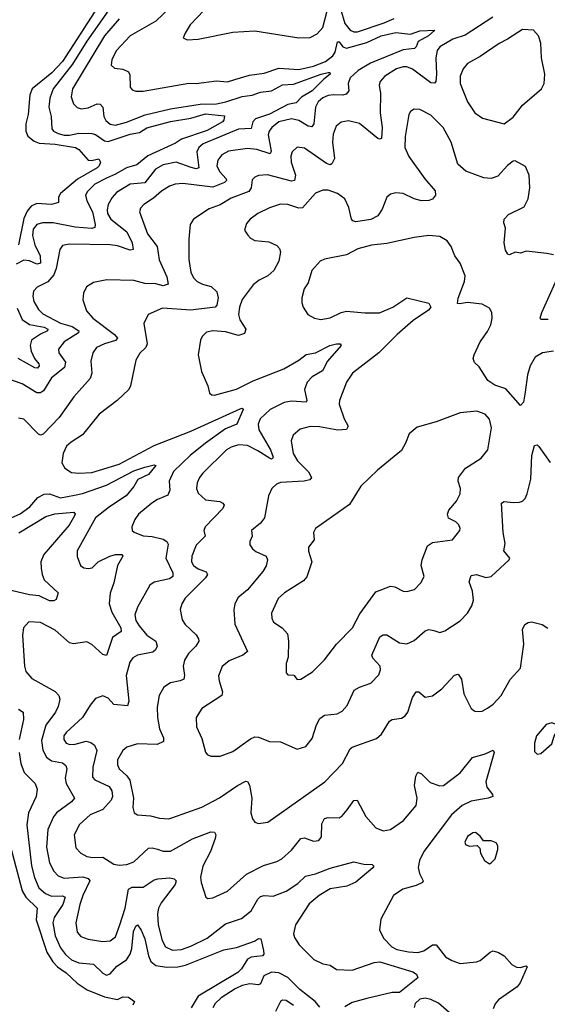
# Model space of a CAD drawing. Extents: x 1550320 to 1685906, y 509093 to 640511.
# Tile 223 of 256: x 1631972 to 1634851, y 552551 to 557923. Entities that reach past the tile are written whole.
import ezdxf

# ---------------------------------------------------------------- set-up
doc = ezdxf.new("R2010")
doc.units = 0

msp = doc.modelspace()

# ---------------------------------------------------------------- linework, layer by layer
at = {"layer": '0CON20XD'}
for points in [[(1632421.4, 558028.6), (1632206.1, 557693.9), (1632146.8, 557633.2), (1632039.7, 557545), (1632027.9, 557512.1), (1632017.9, 557405), (1632004.6, 557354.6), (1632006.2, 557315), (1632017.1, 557287.1), (1632050.1, 557260.1), (1632078.8, 557248.8), (1632165, 557243), (1632276.7, 557225), (1632294, 557215), (1632345, 557156.2), (1632364.3, 557154.3), (1632404.1, 557164.1), (1632412.5, 557145), (1632406, 557125), (1632394.3, 557115), (1632287.6, 557052.4), (1632194.7, 556975.3), (1632184.3, 556955), (1632183.3, 556925), (1632145.4, 556914.6), (1632065, 556920), (1632035, 556904.7), (1632012.1, 556877.9), (1631995, 556837.3), (1631964.8, 556695.2)], [(1632978.1, 557975), (1632902.5, 557895), (1632875, 557850), (1632864.3, 557824.3), (1632885, 557812), (1632945, 557815.7), (1633135.6, 557854.4), (1633255, 557861.9), (1633495, 557822.9), (1633555.8, 557825.8), (1633595, 557845.7), (1633625, 557880.6), (1633659.2, 558005)], [(1632455, 557971.4), (1632337.6, 557805), (1632260, 557680), (1632155.3, 557545), (1632136.5, 557495), (1632130, 557445), (1632143.7, 557393.7), (1632147.5, 557327.5), (1632156.4, 557315), (1632181.9, 557301.9), (1632215, 557292.6), (1632243, 557293), (1632295, 557304.1), (1632365, 557302.4), (1632385, 557295.8), (1632435, 557261), (1632455, 557258.1), (1632575, 557298.9), (1632625, 557308.1), (1632665, 557331.9), (1632795, 557367.7), (1632905, 557386.2), (1632985, 557409), (1633088.9, 557398.9), (1633086.5, 557375), (1633077.8, 557365), (1632995, 557317.9), (1632855, 557271.6), (1632821.3, 557248.7), (1632670.1, 557179.9), (1632610.1, 557129.9), (1632555, 557114.4), (1632495, 557079.2), (1632445, 557058.9), (1632381.6, 557025), (1632342.3, 556985), (1632331.2, 556965), (1632338, 556935), (1632368.8, 556875), (1632383.3, 556805), (1632381.2, 556788.8), (1632365, 556784.2), (1632275, 556790.8), (1632155, 556814.7), (1632095.9, 556814.1), (1632065, 556805.4), (1632045, 556780), (1632040.8, 556745), (1632054.8, 556695), (1632084.1, 556635), (1632085.9, 556594.1), (1632065, 556588.9), (1632025, 556607.8), (1631995, 556610.9), (1631952, 556588)], [(1632795, 557991.5), (1632715, 557914.7), (1632575, 557835.4), (1632500, 557755), (1632474.4, 557705), (1632470.8, 557675), (1632488.6, 557658.6), (1632535, 557653.1), (1632565, 557638), (1632571.9, 557621.9), (1632574.4, 557555), (1632585, 557539.2), (1632605, 557532.2), (1632645, 557532.1), (1632895, 557575.5), (1632935, 557573.8), (1633045, 557588.6), (1633105, 557584.4), (1633146.2, 557596.2), (1633225, 557620.9), (1633305, 557630.4), (1633385, 557658.3), (1633495, 557651.7), (1633575, 557668.5), (1633640.8, 557695), (1633680.9, 557725), (1633693.7, 557746.3), (1633705, 557802.5), (1633715, 557802.5), (1633734.8, 557774.8), (1633755, 557767.5), (1633865, 557797.6), (1633944.9, 557835.1), (1634025, 557852.3), (1634105, 557843.7), (1634155, 557861.1), (1634236.7, 557865), (1634203.1, 557835), (1634146.2, 557803.8), (1634135.3, 557774.7), (1634125.3, 557764.7), (1634065, 557757.8), (1633885, 557685.2), (1633819.4, 557645), (1633775.3, 557605), (1633763.4, 557575), (1633768.2, 557535), (1633753.5, 557516.5), (1633735, 557510.3), (1633685, 557513.6), (1633655, 557508.9), (1633625, 557495.9), (1633600.8, 557475), (1633585.2, 557444.8), (1633576.7, 557355), (1633565, 557338.8), (1633545, 557342.1), (1633495, 557372.9), (1633455, 557381.4), (1633385.6, 557365), (1633346.8, 557335), (1633332.2, 557315), (1633326.9, 557295), (1633344.6, 557205.4), (1633338.8, 557191.2), (1633265, 557214.7), (1633215, 557219.4), (1633111.2, 557205), (1633075, 557186.2), (1633053, 557157), (1633047.5, 557125), (1633061.1, 557095), (1633099.1, 557055), (1633100.7, 557045), (1633090, 557035), (1633025, 557008.4), (1632861.9, 557028.1), (1632820, 557025), (1632790, 557015), (1632745, 556987.5), (1632701.4, 556948.6), (1632649.2, 556915), (1632631.4, 556895), (1632625.6, 556875), (1632669.2, 556755), (1632722.5, 556685), (1632732.3, 556612.3), (1632775, 556520), (1632781.2, 556478.8), (1632755, 556471.3), (1632715, 556480.8), (1632655, 556482.7), (1632595, 556499.1), (1632446.4, 556503.6), (1632375, 556488.1), (1632336, 556465), (1632320.3, 556429.7), (1632317.1, 556395), (1632335.6, 556335), (1632370, 556295), (1632489.6, 556205), (1632505.5, 556185), (1632495, 556172.7), (1632434, 556155), (1632391.4, 556135), (1632370, 556105), (1632359.3, 556059.3), (1632365.3, 555994.7), (1632355.8, 555964.2), (1632266.7, 555865), (1632187, 555753), (1632099.2, 555660.8), (1632085, 555656.7), (1632075, 555661.5), (1631995, 555743.1), (1631965, 555748)], [(1633722.5, 557982.5), (1633745, 557901.8), (1633775, 557864.7), (1633795, 557856), (1633815, 557856.5), (1633960, 557905), (1634015, 557929.3)], [(1632515, 557927.1), (1632435, 557834.7), (1632260.8, 557545), (1632252.7, 557502.7), (1632265, 557464.3), (1632285, 557444.3), (1632306.6, 557436.6), (1632345, 557442.3), (1632395, 557463.5), (1632411.8, 557461.8), (1632424.7, 557444.7), (1632431.8, 557395), (1632442.5, 557372.5), (1632465, 557352.4), (1632495, 557347.5), (1632555, 557363.3), (1632656.6, 557403.4), (1632794.1, 557435.9), (1632957.4, 557462.6), (1633045, 557463), (1633095.7, 557474.3), (1633185, 557504.5), (1633239.6, 557510.4), (1633285, 557527.1), (1633345, 557534.2), (1633405, 557566.9), (1633465, 557570.7), (1633616.2, 557626.2), (1633655.3, 557635.3), (1633664, 557634), (1633665.6, 557625), (1633631, 557599), (1633567.6, 557535), (1633510.2, 557499.8), (1633480.2, 557469.8), (1633435, 557459.6), (1633335, 557407.9), (1633258.1, 557381.9), (1633243.2, 557365), (1633235, 557328.9), (1633165, 557326.2), (1632972.3, 557245), (1632948.5, 557225), (1632938.3, 557201.7), (1632950, 557115), (1632935, 557109.5), (1632907.1, 557117.1), (1632825.3, 557144.7), (1632755, 557130.9), (1632713.3, 557106.7), (1632655, 557031.9), (1632575, 557024.7), (1632500.7, 556979.3), (1632477, 556953), (1632455.4, 556915), (1632448.2, 556885), (1632450.8, 556865), (1632469.6, 556835), (1632556.8, 556765), (1632586.2, 556705), (1632591.5, 556668.5), (1632575, 556664.6), (1632505, 556688.6), (1632465, 556694.2), (1632241.2, 556698.8), (1632205, 556690.8), (1632191.1, 556668.9), (1632170.8, 556565), (1632158.7, 556531.3), (1632125, 556493.1), (1632066.6, 556463.4), (1632048, 556442), (1632043.2, 556415), (1632048.8, 556385), (1632075, 556341.1)], [(1634553.9, 557936.1), (1634401.9, 557838.1), (1634335, 557817.1), (1634264, 557775), (1634250.3, 557755), (1634243.1, 557715), (1634245.9, 557625), (1634242, 557585), (1634235, 557576.2), (1634215, 557578.6), (1634115, 557652.5), (1634085, 557664.6), (1634065, 557665.3), (1634028, 557655), (1633964.3, 557615), (1633938.1, 557585), (1633933.1, 557565), (1633939.8, 557519.8), (1633939.2, 557415), (1633949.5, 557335), (1633945, 557274), (1633935, 557270), (1633925, 557274.6), (1633825, 557356.1), (1633765, 557370.9), (1633725, 557362.9), (1633698.5, 557341.5), (1633681.9, 557298.1), (1633678.9, 557255), (1633688.8, 557165), (1633674.6, 557135.4), (1633665, 557131.5), (1633645, 557137.8), (1633525, 557220.9), (1633485, 557226.9), (1633457.9, 557202.1), (1633451.3, 557178.7), (1633453.5, 557145), (1633476.2, 557075), (1633470.8, 557045), (1633455, 557042.2), (1633324.6, 557075.4), (1633275, 557073.3), (1633255, 557064.3), (1633240.8, 557049.2), (1633234.6, 557005), (1633221.9, 556985), (1633125, 556949.1), (1633065, 556912.5), (1633005, 556890), (1632920, 556835), (1632902.5, 556805), (1632894.4, 556725), (1632894.5, 556615), (1632905.6, 556545), (1632920.6, 556515), (1632940, 556495), (1632969.4, 556479.4), (1633016.4, 556466.4), (1633047.9, 556437.9), (1633055.4, 556405), (1633046.7, 556365), (1633039.2, 556355), (1632905, 556337.2), (1632751.3, 556348.7), (1632672, 556315), (1632648.6, 556265), (1632667.7, 556155), (1632659.5, 556135), (1632627, 556103), (1632605.6, 556065), (1632577.1, 555925), (1632567.1, 555905), (1632504.3, 555845), (1632405, 555770.9), (1632315, 555657.1), (1632252, 555618), (1632227.5, 555595), (1632209.1, 555555), (1632202.5, 555505), (1632218.6, 555475), (1632255, 555451.8), (1632295, 555447.7), (1632365, 555452.5), (1632515, 555497.6), (1632705, 555598.6), (1632905, 555678.1), (1633175, 555799.1), (1633185, 555802.5), (1633191.4, 555795), (1633157.1, 555715), (1633095, 555690.8), (1632985, 555611.9), (1632902.8, 555545), (1632811.7, 555458.3), (1632787.5, 555405), (1632790.2, 555355), (1632780.8, 555329.2), (1632724.3, 555305.7), (1632691.9, 555285), (1632620, 555225), (1632599.2, 555195), (1632583.8, 555155), (1632586.1, 555136.1), (1632597, 555127), (1632645, 555105.8), (1632695, 555103.8), (1632755, 555087.9), (1632774.4, 555075), (1632781.5, 555061.5), (1632769.7, 554985), (1632806.9, 554905), (1632808.1, 554885), (1632788.6, 554871.4), (1632705, 554853.6), (1632682.4, 554837.6), (1632615, 554717.5), (1632600.4, 554675), (1632605.4, 554645), (1632623.5, 554615), (1632665, 554564.6), (1632715, 554531.9), (1632721.5, 554505), (1632713.5, 554485), (1632698.5, 554471.5), (1632614.7, 554455.3), (1632589.8, 554440.2), (1632573, 554417), (1632552.7, 554345), (1632567.5, 554205), (1632560.8, 554179.2), (1632485, 554185.7), (1632455, 554221.4), (1632425, 554232.9), (1632385, 554219.2), (1632356.5, 554183.5), (1632314.2, 554115.8), (1632225, 554034.4), (1632213.1, 554015), (1632211.8, 553995), (1632225, 553975.7), (1632245, 553968.2), (1632275, 553969.6), (1632334.6, 553985.4), (1632359.6, 553979.6), (1632380, 553965), (1632392.7, 553935), (1632370, 553845), (1632369.1, 553789.1), (1632382.5, 553775), (1632459.6, 553739.6), (1632474.2, 553715), (1632477.8, 553685), (1632471.2, 553665), (1632425, 553614.1), (1632356.3, 553583.7), (1632297.9, 553532.1), (1632268.9, 553475), (1632278.1, 553405), (1632305, 553375.7), (1632337.9, 553357.9), (1632371.7, 553351.7), (1632425, 553354.1), (1632484.6, 553314.6), (1632515, 553308.9), (1632556.7, 553313.3), (1632595, 553327.3), (1632675, 553402.7), (1632695, 553404.6), (1632723.3, 553396.7)], [(1634615, 557353.8), (1634665, 557391.2), (1634715, 557455.8), (1634818, 557545), (1634834.2, 557575), (1634836.9, 557625), (1634819.6, 557715), (1634814.6, 557795), (1634802.5, 557835), (1634775, 557865.5), (1634715, 557868.8), (1634634.2, 557815.8), (1634587.3, 557792.7), (1634485, 557722.7), (1634415, 557683.5), (1634390.9, 557655), (1634374.5, 557615), (1634375.5, 557575), (1634415, 557473.8), (1634455.8, 557415), (1634496.7, 557385), (1634615, 557353.8)], [(1634885, 556640), (1634847.4, 556647.4), (1634735, 556660), (1634705, 556648), (1634675, 556653.8), (1634645, 556640), (1634635, 556642.5), (1634622.5, 556665), (1634616, 556705), (1634622.5, 556785), (1634612.9, 556815), (1634614.4, 556835), (1634639.5, 556860.5), (1634725, 556900.8), (1634746, 556945), (1634755.8, 557005), (1634752.5, 557075), (1634731.7, 557121.7), (1634675, 557152.5), (1634665, 557150), (1634633, 557127), (1634580.5, 557069.5), (1634545, 557056), (1634505, 557060), (1634405.5, 557095.5), (1634362.5, 557135), (1634325.8, 557255), (1634281.9, 557335), (1634215, 557402.2), (1634155, 557432.9), (1634125, 557434), (1634105, 557421.2), (1634094.3, 557405.7), (1634075.5, 557284.5), (1634073.5, 557225), (1634095, 557176), (1634181.9, 557055), (1634239.5, 556989.5), (1634241.2, 556965), (1634225, 556943.8), (1634205, 556936), (1634165, 556934.3), (1634124.5, 556944.5), (1634065, 556974), (1634025, 556978), (1633995, 556971.2), (1633975.8, 556954.2), (1633950.3, 556889.7), (1633925, 556852.9), (1633887, 556833), (1633805, 556819.4), (1633788.8, 556825), (1633781.4, 556835), (1633767.3, 556897.3), (1633745, 556945.6), (1633705, 556973.6), (1633655, 556992.5), (1633625, 556992.5), (1633585, 556975.6), (1633515, 556896.9), (1633495, 556894.6), (1633435, 556914.6), (1633395, 556915.4), (1633335, 556896.5), (1633270.8, 556865), (1633230, 556835), (1633209.7, 556810.3), (1633198.8, 556775), (1633217.1, 556747.1), (1633230.9, 556730.9), (1633255, 556718), (1633331.2, 556711.2), (1633375, 556690), (1633388.8, 556675), (1633395.7, 556655.7), (1633385.7, 556605), (1633359.2, 556555), (1633325.8, 556525), (1633278.9, 556501.1), (1633245, 556475.6), (1633184.8, 556395.2), (1633171.2, 556355), (1633165.9, 556315), (1633173.4, 556285), (1633205.5, 556235), (1633198.8, 556211.2), (1633165, 556200.5), (1633095, 556218.8), (1633025, 556224.4), (1632991.7, 556218.3), (1632968, 556195), (1632958, 556175), (1632946, 556095), (1632963.9, 556003.9), (1632997.5, 555925), (1633007.5, 555885), (1633020, 555875), (1633035, 555873.8), (1633155, 555907.5), (1633245, 555952.9), (1633412.2, 556017.8), (1633494.7, 556065.3), (1633535, 556096.4), (1633585, 556105.4), (1633664, 556145), (1633700, 556155), (1633720, 556155), (1633725.8, 556145), (1633650.4, 556059.6), (1633623.4, 556006.6), (1633568.5, 555975), (1633540.8, 555945), (1633526, 555905), (1633538.1, 555845), (1633535, 555836.7), (1633455, 555841.5), (1633415, 555834.7), (1633338.2, 555795), (1633284.7, 555745), (1633273.4, 555715), (1633276.9, 555685), (1633340.8, 555575), (1633354.2, 555535.8), (1633351.4, 555528.6), (1633345, 555524.6), (1633335, 555529.6), (1633271, 555571), (1633215, 555598.6), (1633165, 555602.8), (1633125, 555591.1), (1633100.5, 555575), (1632970.8, 555449.2), (1632952.1, 555425), (1632939.6, 555395), (1632936.9, 555365), (1632945, 555340), (1632985, 555302.8), (1633063.9, 555293.9), (1633080.8, 555285), (1633086.9, 555273.1), (1633080.8, 555255), (1632983.1, 555155), (1632976.7, 555135), (1632984.4, 555105), (1632935.5, 555055), (1632910.6, 554995), (1632910, 554965), (1632919.4, 554945), (1632945, 554926.5), (1632990, 554910), (1632996.5, 554895), (1632985, 554876.9), (1632874.1, 554765.9), (1632855.6, 554735), (1632846.9, 554705), (1632857.6, 554647.6), (1632875, 554622.5), (1632935, 554565.7), (1632948.1, 554545), (1632948.7, 554531.3), (1632933.1, 554505), (1632892.2, 554465), (1632870.9, 554429.1), (1632863.9, 554396.1), (1632871.2, 554345), (1632867.1, 554325), (1632846.7, 554315), (1632795, 554304.5), (1632758.3, 554281.7), (1632732.3, 554235), (1632722.6, 554172.6), (1632723.4, 554115), (1632735, 554054), (1632756.7, 554005), (1632755.6, 553985), (1632721.5, 553968.5), (1632615, 553970.9), (1632557.2, 553952.8), (1632534.6, 553935.4), (1632505.6, 553885), (1632505, 553857.5), (1632515, 553836), (1632557.2, 553797.2), (1632573, 553773), (1632592.5, 553675), (1632590, 553625), (1632596.7, 553595), (1632615, 553583.8), (1632685, 553578.5), (1632735, 553566.9), (1632785, 553563.1), (1632802.6, 553567.4), (1632965, 553625.5), (1633062.4, 553677.6), (1633159.4, 553745), (1633205, 553767.8), (1633215.4, 553765.4), (1633225, 553746.7), (1633238, 553675), (1633233.5, 553595), (1633242.4, 553562.4), (1633255, 553543.8), (1633275, 553537.5)], [(1634885, 556114.2), (1634824.3, 556105.7), (1634785, 556082), (1634756.2, 556035), (1634742, 555985), (1634729.7, 555889.7), (1634720, 555835), (1634705, 555818), (1634625, 555908.2), (1634565, 555929.1), (1634525.8, 555955), (1634477.9, 556027.9), (1634452.5, 556052.5), (1634446.2, 556075), (1634452, 556095), (1634484.4, 556165), (1634525, 556222), (1634542.4, 556257.6), (1634550.6, 556295), (1634548.6, 556325), (1634535, 556348), (1634495, 556370), (1634415, 556380), (1634371.7, 556371.7), (1634361.2, 556375), (1634363.6, 556403.6), (1634399.4, 556495), (1634402.9, 556525), (1634375.7, 556595), (1634346, 556635), (1634325.8, 556685), (1634305, 556716), (1634265, 556739.4), (1634205, 556744.5), (1634125, 556733.6), (1633975, 556700.8), (1633891.8, 556691.8), (1633817.3, 556672.7), (1633755, 556640), (1633635, 556616.7), (1633612, 556605), (1633565.8, 556555), (1633545, 556487.5), (1633523.3, 556455), (1633511.2, 556405), (1633511.7, 556378.3), (1633518.8, 556355), (1633544.5, 556314.5), (1633580, 556295), (1633615, 556287.8), (1633665, 556296.5), (1633725, 556325.4), (1633755, 556332.7), (1633855, 556322.5), (1633935, 556322.7), (1634007.5, 556355), (1634085, 556405.6), (1634205, 556376), (1634214.2, 556355), (1634202.7, 556337.3), (1634118.5, 556281.5), (1634030.6, 556205), (1633931.9, 556105), (1633787.5, 555995), (1633754.6, 555945.4), (1633717.5, 555845), (1633715.8, 555825), (1633742.3, 555745), (1633763.5, 555705), (1633755, 555687.1), (1633707.3, 555682.7), (1633608.3, 555701.7), (1633557.2, 555702.8), (1633502, 555688), (1633463.4, 555656.6), (1633452.2, 555625), (1633463.1, 555555), (1633486.7, 555515), (1633547.2, 555455), (1633563.6, 555425), (1633555, 555412.7), (1633524.3, 555405.7), (1633395, 555397.1), (1633372.4, 555387.6), (1633347.8, 555365), (1633328.5, 555325), (1633306.9, 555205), (1633285, 555175.8), (1633236, 555135), (1633240, 555105), (1633227.5, 555075), (1633227.3, 555057.3), (1633241.2, 555035), (1633261.1, 555021.1), (1633317.5, 554995), (1633324.4, 554975), (1633316.4, 554943.6), (1633297.6, 554912.4), (1633215, 554812.5), (1633162.4, 554767.6), (1633145.4, 554734.6), (1633139.6, 554705), (1633145.4, 554625), (1633214.3, 554475), (1633189.2, 554455), (1633115.3, 554424.7), (1633077.1, 554392.9), (1633057, 554343), (1633059.6, 554315), (1633079.2, 554255), (1633074.7, 554235.3), (1632965.4, 554164.6), (1632934.2, 554115), (1632936.9, 554065), (1632965, 554000), (1632985, 553926.7), (1632994.2, 553914.2), (1633015, 553904)], [(1634855, 556286.2), (1634816.1, 556286.1), (1634812, 556295), (1634820.6, 556325), (1634903.2, 556506.8)], [(1632075, 556341.1), (1632098.6, 556318.6), (1632195, 556266.5), (1632258.4, 556248.4), (1632293.8, 556225), (1632291.8, 556215), (1632215.2, 556164.8), (1632182.7, 556125), (1632185.4, 556105), (1632221.5, 556055), (1632215.6, 556025), (1632145, 555969.1), (1632101.8, 555898.2), (1632085, 555887.1), (1632065, 555886.7), (1631985, 555936.7), (1631885, 555970.6)], [(1631958.4, 556348.4), (1631985, 556287.7), (1632025, 556260.2), (1632105, 556245.5), (1632125.6, 556235), (1632124.4, 556225), (1632085, 556207.1), (1632035.6, 556174.4), (1632028.7, 556145), (1632035, 556114.5), (1632053.4, 556073.4), (1632075.4, 556045), (1632077.7, 556035), (1632068.3, 556021.7), (1632055, 556022.4), (1631963.8, 556073.8)], [(1633485, 554323.3), (1633505, 554323.8), (1633570, 554365), (1633635, 554430), (1633700, 554515), (1633788.1, 554605), (1633828.5, 554681.5), (1633915, 554801.2), (1633995, 554831.1), (1634018.3, 554828.3), (1634065, 554803.8), (1634085, 554802), (1634125.7, 554814.3), (1634160.5, 554849.5), (1634178, 554885), (1634162.5, 554945), (1634166.9, 554975), (1634197.3, 555052.7), (1634225, 555071.1), (1634333.3, 555085), (1634373.8, 555135), (1634375.9, 555145.9), (1634367.3, 555167.3), (1634352.3, 555182.3), (1634312.3, 555202.3), (1634306, 555225), (1634313.8, 555246.2), (1634355, 555295.8), (1634374.5, 555335), (1634377.3, 555365), (1634364.4, 555405), (1634365.6, 555424.4), (1634404.7, 555475.3), (1634490.3, 555529.7), (1634525.8, 555575), (1634546.9, 555695), (1634535, 555743.3), (1634511.3, 555771.3), (1634466.5, 555786.5), (1634375, 555777.5), (1634245, 555728.4), (1634140.5, 555699.5), (1634096, 555664), (1634077.4, 555612.6), (1634055, 555572.2), (1633924.7, 555465.3), (1633832.6, 555377.4), (1633771.8, 555278.2), (1633585, 555147.1), (1633574.5, 555125), (1633578.8, 555085), (1633547.1, 555045), (1633546.9, 555023.1), (1633565.5, 554965), (1633537.9, 554882.1), (1633519.5, 554860.5), (1633417.5, 554795), (1633381.4, 554765), (1633345.7, 554685), (1633347.3, 554657.3), (1633356.2, 554635), (1633404, 554605), (1633432.7, 554572.7), (1633438.3, 554531.7), (1633437.5, 554445), (1633425, 554410), (1633425, 554360), (1633435, 554347.5), (1633467, 554347), (1633485, 554323.3)], [(1633015, 553904), (1633065, 553904.2), (1633135, 553930), (1633231.3, 553998.7), (1633255, 554009.1), (1633275, 554008.5), (1633334.6, 553984.6), (1633395, 553982.9), (1633485, 553942.5), (1633532.3, 553957.7), (1633568.3, 554001.7), (1633590.8, 554075), (1633609.5, 554110.5), (1633635, 554127.5), (1633703.8, 554136.2), (1633730.7, 554149.3), (1633759.4, 554180.6), (1633796, 554264), (1633825, 554280.9), (1633887.3, 554302.7), (1633930.9, 554349.1), (1633940.8, 554375), (1633938, 554395), (1633899.4, 554439.4), (1633893.3, 554455), (1633936.9, 554555), (1633955, 554566.9), (1633974.2, 554565.8), (1634045, 554522.7), (1634085, 554516.5), (1634124.7, 554535.3), (1634185, 554589.1), (1634205, 554595.5), (1634230.9, 554590.9), (1634265, 554580), (1634291.2, 554588.8), (1634375, 554642.5), (1634415.6, 554685), (1634439.4, 554725), (1634448.1, 554755), (1634443.3, 554805), (1634424, 554855), (1634435, 554890), (1634464.2, 554895.8), (1634515, 554880), (1634545, 554884.4), (1634643.3, 554975), (1634646.7, 554985), (1634614.2, 555025), (1634621.4, 555065), (1634609.4, 555125), (1634600, 555285), (1634615.6, 555294.4), (1634665, 555288.2), (1634699.3, 555290.7), (1634715, 555295.7), (1634729.2, 555310.8), (1634740.9, 555335), (1634761.5, 555415), (1634765.6, 555545), (1634780.3, 555599.7), (1634795, 555603.8), (1634805, 555594), (1634867, 555507)], [(1631925, 555203.9), (1631975, 555226.9), (1632026.4, 555265), (1632070.5, 555315), (1632105, 555333.5), (1632135, 555335.3), (1632195, 555314.2), (1632270.9, 555329.1), (1632315, 555336.8), (1632445, 555383.5), (1632595, 555460.9), (1632655, 555481.8), (1632705, 555493.8), (1632715, 555490), (1632675, 555441.5), (1632616.6, 555413.4), (1632594.6, 555375), (1632552.4, 555325), (1632462.4, 555265), (1632386, 555204), (1632285.6, 555025), (1632284.5, 554994.5), (1632304, 554945), (1632322.1, 554932.1), (1632345, 554927.5), (1632367.8, 554932.2), (1632400, 554965), (1632462.9, 554995), (1632495, 555005.3), (1632530, 555005), (1632534, 554995), (1632505.5, 554944.5), (1632485, 554850)], [(1631967.9, 555122.1), (1632115, 555212.7), (1632164.2, 555225.8), (1632267.5, 555235), (1632274.2, 555225), (1632271.1, 555215), (1632242.3, 555165), (1632103.6, 555005), (1632087.9, 554965), (1632089.7, 554930.3), (1632094.6, 554895), (1632106.1, 554866.1), (1632182.5, 554795), (1632170, 554760), (1632157.5, 554752.5), (1632135, 554752.7), (1632078.8, 554778.8), (1632025, 554784.3), (1631925, 554808.5)], [(1632485, 554850), (1632465.4, 554794.6), (1632460, 554735), (1632475, 554689.5), (1632523.2, 554605), (1632525.6, 554585), (1632478, 554552), (1632445, 554453.1), (1632425, 554459.1), (1632365, 554514.5), (1632337.4, 554527.4), (1632265, 554517.5), (1632242.8, 554522.8), (1632165, 554591.5), (1632085, 554634.5), (1632022.5, 554637.5), (1631992, 554605), (1631987.5, 554565), (1631998.1, 554395), (1632005.5, 554365.5), (1632037.4, 554327.4), (1632165, 554256.5), (1632185.5, 554235), (1632191.2, 554215), (1632182.1, 554175), (1632167.5, 554145), (1632115, 554073.1), (1632090.5, 553989.5), (1632097.5, 553937.5), (1632118.1, 553898.1), (1632145, 553879.1), (1632205, 553868.2), (1632224, 553854), (1632228.5, 553835), (1632220.8, 553785), (1632225.2, 553755), (1632271.1, 553675), (1632253.8, 553655), (1632172.7, 553595), (1632155.7, 553574.3), (1632124.7, 553505), (1632118.5, 553408.5), (1632135, 553322.5), (1632157.6, 553277.6), (1632181.2, 553251.2), (1632215, 553238.7), (1632316.4, 553246.4), (1632345, 553237.5), (1632354.6, 553225), (1632316.6, 553145), (1632300.7, 553095), (1632278.2, 552995), (1632284.7, 552944.7), (1632305, 552920.6), (1632345, 552905.5), (1632425, 552893.8), (1632465, 552897.1), (1632495, 552918.6), (1632519.1, 552985), (1632548.1, 553075), (1632565, 553178.5), (1632585, 553188.8), (1632645, 553190.6), (1632705, 553228.9), (1632725, 553234.6), (1632790.9, 553240.9), (1632815.5, 553235.5), (1632825.8, 553225), (1632820, 553205), (1632744.2, 553105), (1632729.2, 553075), (1632722.9, 553045), (1632726.7, 552985), (1632748.5, 552898.5), (1632767.8, 552865), (1632805, 552846.8), (1632855, 552850), (1632905, 552867.1), (1632995, 552912.2), (1633095, 552990), (1633182, 553018), (1633235, 553061.1), (1633271.2, 553125), (1633285, 553138.5), (1633305, 553143.6), (1633355, 553140), (1633425, 553168.2), (1633489.7, 553210.3), (1633530.5, 553249.5), (1633585, 553262.5), (1633665, 553292.8), (1633795, 553328), (1633850, 553315), (1633895, 553314), (1633904, 553305), (1633898, 553295), (1633805, 553217.5), (1633756.7, 553195), (1633665, 553180.3), (1633606.6, 553143.4), (1633551.2, 553098.8), (1633477.2, 552985), (1633465.4, 552935), (1633470.9, 552915), (1633497.1, 552875), (1633575.9, 552795.9), (1633625, 552771.8), (1633665, 552764.4), (1633701.2, 552741.2), (1633785, 552737.2), (1633905, 552779.2), (1633937.4, 552782.6), (1634117.3, 552727.3), (1634137.5, 552715), (1634144, 552695), (1634045, 552615.2), (1634005, 552614.5), (1633865, 552582.8), (1633785, 552561.2), (1633745, 552537.4)], [(1633275, 553537.5), (1633325, 553544.4), (1633636.9, 553765), (1633732.9, 553865), (1633774.3, 553945), (1633785, 553954.3), (1633918.3, 554001.7), (1633946.2, 554025), (1633988.8, 554095), (1634005, 554104.2), (1634055, 554112), (1634075, 554123.8), (1634089.4, 554145), (1634115.4, 554224.6), (1634135, 554256.2), (1634150, 554255), (1634185, 554225.7), (1634225, 554232.9), (1634275, 554271.1), (1634345, 554345.7), (1634365, 554352), (1634381.9, 554325), (1634395.7, 554245), (1634435, 554164), (1634455, 554149.2), (1634475, 554147.5), (1634495, 554150), (1634525, 554165.8), (1634555, 554187.5), (1634598.6, 554235), (1634647.4, 554322.6), (1634704.2, 554385), (1634723.1, 554515), (1634716, 554595), (1634727.3, 554622.7), (1634745.7, 554634.3), (1634765, 554636.5), (1634823.2, 554623.2), (1634853.6, 554603.6)], [(1631965, 554160.9), (1631990, 554145), (1631992, 554105), (1631969.6, 553995)], [(1634795, 553916.2), (1634815, 553919.2), (1634875, 553971.2), (1634887.3, 554012.7), (1634914, 554055), (1634905, 554076.2), (1634875, 554085.8), (1634845, 554077.1), (1634792, 554015), (1634780.8, 553975), (1634780.8, 553930.8), (1634795, 553916.2)], [(1631968.9, 553925), (1631977.9, 553865), (1631996.5, 553815), (1632056.9, 553755), (1632066.9, 553725), (1632061.8, 553685), (1632020.7, 553595), (1632010.1, 553529.9), (1632035.6, 553305.6), (1632052, 553242), (1632076.4, 553186.4), (1632112.1, 553155), (1632145, 553140.6), (1632205, 553141.8), (1632220.4, 553135), (1632207.7, 553095), (1632159.4, 553025), (1632152.1, 552995), (1632165.3, 552925), (1632195, 552859.1), (1632222.1, 552822.1), (1632255, 552793.7), (1632295, 552776.9), (1632375, 552769.6), (1632425, 552720), (1632445, 552710), (1632465, 552717.1), (1632502.1, 552757.9), (1632555, 552794.1), (1632574.6, 552824.6), (1632583.9, 552855), (1632592.6, 552947.4), (1632605, 552976.2), (1632615, 552983.3), (1632635, 552955.8), (1632655, 552906.9), (1632674.8, 552814.8), (1632687.4, 552785), (1632715, 552763), (1632775, 552753.3), (1632835, 552754.4), (1632876.7, 552763.3), (1633085, 552847.8), (1633155, 552860.5), (1633252.5, 552895), (1633275, 552908.8), (1633287.7, 552907.7), (1633302.5, 552845), (1633303.3, 552825), (1633297.1, 552815), (1633235, 552806.9), (1633215, 552797.1), (1633182.5, 552745), (1633161.6, 552725), (1632945.3, 552595), (1632908.3, 552531.7)], [(1632723.3, 553396.7), (1632755, 553386.8), (1632795, 553386.2), (1632915, 553453.5), (1633015, 553491.1), (1633035, 553490), (1633041.1, 553475), (1633038.8, 553455), (1633013.2, 553385), (1632971.1, 553305), (1632958.2, 553245), (1632961.1, 553215), (1632986.7, 553135), (1632998.3, 553128.3), (1633025, 553130.8), (1633105, 553168.1), (1633208.6, 553261.4), (1633302.2, 553307.8), (1633375, 553330), (1633401.4, 553345), (1633455, 553391.5), (1633505, 553455.7), (1633525, 553459.4), (1633575, 553440.6), (1633603.3, 553445), (1633618, 553465), (1633620, 553535), (1633634.2, 553565), (1633655, 553570), (1633715, 553567.5), (1633731.7, 553578.3), (1633757.7, 553612.3), (1633795, 553662), (1633812.5, 553665), (1633860, 553575), (1633915, 553512.9), (1633955, 553496.9), (1633995, 553504.5), (1634066.3, 553553.7), (1634134.4, 553635), (1634140, 553675), (1634126.2, 553745), (1634134, 553795), (1634145, 553817.5), (1634165, 553808.8), (1634211.1, 553761.1), (1634265, 553741.9), (1634285, 553744.4), (1634375.9, 553814.1), (1634442.1, 553897.9), (1634512.1, 553917.9), (1634555, 553937.5), (1634561.2, 553925), (1634515.5, 553765), (1634521.1, 553735), (1634552, 553695), (1634553.8, 553685), (1634527.5, 553675), (1634435, 553659.6), (1634385.2, 553634.8), (1634328.4, 553585), (1634176.6, 553383.4), (1634154.1, 553335), (1634146.1, 553296.1), (1634152.9, 553265), (1634172.9, 553225), (1634169.2, 553215), (1634135, 553198.2), (1634061.5, 553178.5), (1634011.9, 553145), (1633941.4, 553015), (1633935.8, 552955), (1633958.9, 552908.9), (1634003.1, 552865), (1634029.5, 552849.5), (1634093.8, 552836.2), (1634145, 552833.1), (1634177.1, 552842.9), (1634225, 552874.4), (1634245, 552875.7), (1634295, 552810), (1634329.3, 552789.3), (1634375, 552773.8), (1634465, 552782.3), (1634485, 552790.4), (1634538.6, 552835), (1634555, 552841.5), (1634585, 552833.2), (1634614.5, 552814.5), (1634657.9, 552767.9), (1634682.8, 552752.8), (1634705, 552751.4), (1634735, 552761.2), (1634741.2, 552755), (1634702.2, 552667.8), (1634686, 552645), (1634585, 552574.4), (1634566.3, 552553.7), (1634554.5, 552525.5)], [(1634535, 553317.5), (1634545, 553322.5), (1634565.9, 553344.1), (1634581.2, 553395), (1634581.2, 553415), (1634571.7, 553431.7), (1634545, 553442.5), (1634503, 553443), (1634485, 553467.5), (1634458.3, 553488.3), (1634445, 553486.2), (1634415, 553466.7), (1634401.2, 553435), (1634405, 553422.5), (1634425, 553413.8), (1634467.5, 553417.5), (1634481.7, 553401.7), (1634486.7, 553375), (1634507.5, 553335), (1634535, 553317.5)], [(1631924.1, 553404.1), (1631985, 553170.5), (1632004.9, 553134.9), (1632067.1, 553075), (1632062, 553012), (1632120.6, 552835), (1632152.2, 552782.2), (1632178.1, 552755), (1632225, 552722.2), (1632285, 552666.7), (1632339.6, 552629.6), (1632435, 552590.6), (1632505, 552577.3), (1632535, 552591.4), (1632565, 552589.7), (1632597.5, 552565), (1632590, 552545)], [(1633609.2, 552535), (1633584.2, 552565), (1633501.1, 552631.1), (1633435, 552696.7), (1633385, 552721.9), (1633345, 552726.1), (1633303.4, 552706.6), (1633285, 552662.1), (1633275, 552657.6), (1633228, 552662), (1633185, 552653.3), (1633148.2, 552635), (1633071.5, 552585), (1633038.7, 552555), (1633025, 552530.8)], [(1634315, 552506.5), (1634256.9, 552556.9), (1634215, 552577.5), (1634185, 552584.5), (1634155, 552579.5), (1634130.5, 552555), (1634123.7, 552533.7)], [(1633465, 552544.4), (1633425, 552572.2), (1633405, 552573.1), (1633394.4, 552565), (1633368.3, 552511.7)]]:
    msp.add_lwpolyline(points, dxfattribs=at)

doc.saveas('drawing.dxf')
